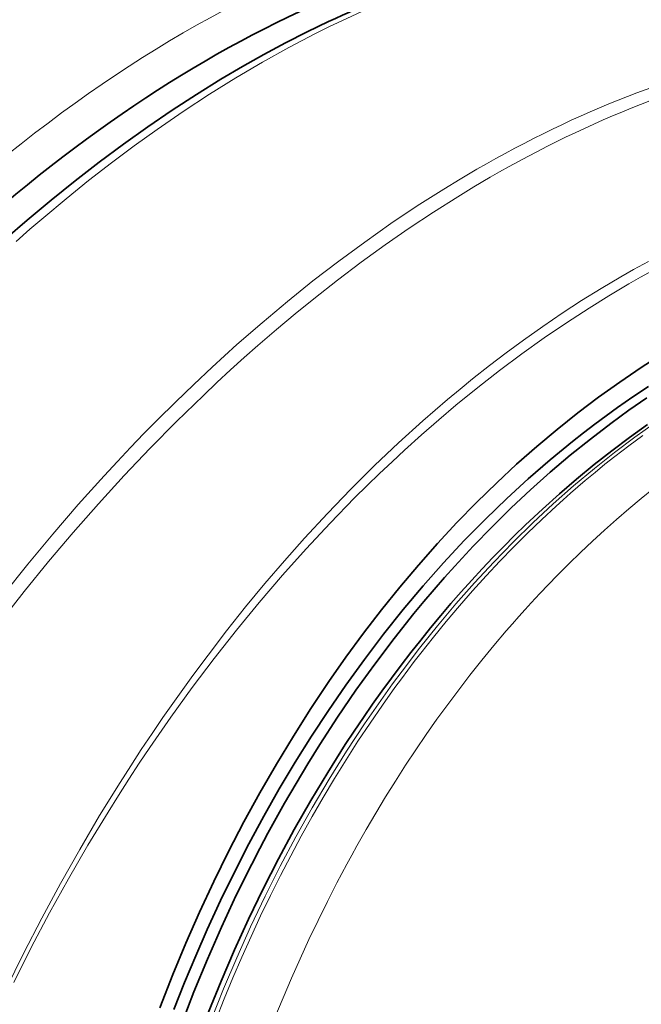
# Model space of a CAD drawing. Extents: x -922 to 7836, y -4841 to 1297.
# Tile 64 of 89: x 4863 to 4897, y -4197 to -4143. Entities that reach past the tile are written whole.
import ezdxf

# ---------------------------------------------------------------- set-up
doc = ezdxf.new("R2010")
doc.units = 0

msp = doc.modelspace()

# ---------------------------------------------------------------- linework, layer by layer
at = {"color": 7, "lineweight": 13}
for points in [[(4881.719238, -4141.992676), (4880.412109, -4142.591797), (4879.677246, -4142.945313), (4878.942871, -4143.311035), (4877.476563, -4144.077637), (4876.014648, -4144.890625), (4874.558105, -4145.748047), (4873.107422, -4146.649902), (4871.664551, -4147.59375), (4870.22998, -4148.57959), (4868.96582, -4149.487793), (4867.708984, -4150.426758), (4866.460938, -4151.395508), (4865.222168, -4152.394043), (4863.993164, -4153.420898), (4863.22998, -4154.077148), (4862.471191, -4154.744141)], [(4861.740234, -4174.206055), (4863.108887, -4172.494629), (4864.486328, -4170.837402), (4865.88916, -4169.213867), (4867.316406, -4167.625488), (4868.040527, -4166.843262), (4868.770996, -4166.070313), (4869.503418, -4165.310547), (4870.241211, -4164.560547), (4871.235352, -4163.573242), (4872.239746, -4162.604492), (4873.252441, -4161.654297), (4874.616699, -4160.416504), (4875.995117, -4159.213867), (4877.387695, -4158.047363), (4878.793457, -4156.917969), (4880.211426, -4155.82666), (4881.640625, -4154.774902), (4883.080078, -4153.763672), (4884.529297, -4152.794434), (4885.986816, -4151.867676), (4886.899414, -4151.3125), (4887.814453, -4150.774414)], [(4861.606934, -4175.665039), (4862.918457, -4173.993164), (4864.255371, -4172.351563), (4865.617188, -4170.741211), (4867.00293, -4169.164063), (4868.412109, -4167.620605), (4869.843262, -4166.112793), (4871.29541, -4164.641602), (4872.768555, -4163.208984), (4873.514648, -4162.505371), (4874.265625, -4161.811523), (4875.016113, -4161.132813), (4875.770996, -4160.464844), (4876.787598, -4159.587402), (4877.811523, -4158.729492), (4878.842285, -4157.891113), (4880.140137, -4156.87207), (4881.447754, -4155.885254), (4882.76416, -4154.932129), (4884.089355, -4154.013184), (4885.421875, -4153.129883), (4886.76123, -4152.282227), (4887.650391, -4151.742188), (4888.541992, -4151.218262)], [(4897.243652, -4155.845703), (4896.428223, -4156.292969), (4895.733398, -4156.688477)], [(4897.656738, -4156.249023), (4896.807617, -4156.716797), (4896.171387, -4157.078613)], [(4895.733398, -4156.688477), (4894.653809, -4157.32666), (4893.572754, -4157.99707), (4892.498047, -4158.694824), (4891.429199, -4159.419434), (4890.367676, -4160.170898), (4889.430176, -4160.860352), (4888.499023, -4161.569824), (4887.574219, -4162.299316), (4886.884766, -4162.859375), (4886.199707, -4163.429688), (4884.841309, -4164.603027), (4883.500488, -4165.817383), (4882.177734, -4167.071777), (4880.873535, -4168.365234), (4879.589844, -4169.696777), (4878.326172, -4171.064453), (4877.231445, -4172.297363), (4876.15332, -4173.557129), (4875.093262, -4174.842285), (4874.050781, -4176.152344), (4873.026367, -4177.486328), (4872.1875, -4178.615723), (4871.361328, -4179.760742), (4870.548828, -4180.920898), (4869.949219, -4181.799805), (4869.356934, -4182.6875), (4868.771973, -4183.583496), (4868.194824, -4184.487305), (4867.065918, -4186.315918), (4865.969727, -4188.172852), (4864.907227, -4190.056152), (4863.879395, -4191.964355), (4862.88623, -4193.896484), (4861.928711, -4195.850098)], [(4896.171387, -4157.078613), (4895.072754, -4157.728027), (4893.979004, -4158.405273), (4892.737793, -4159.211426), (4891.503906, -4160.052246), (4890.278809, -4160.926758), (4889.062988, -4161.835449), (4887.856934, -4162.776855), (4886.661133, -4163.75), (4885.712402, -4164.551758), (4884.771484, -4165.372559), (4883.838379, -4166.213379), (4883.144531, -4166.855469), (4882.455566, -4167.508301), (4881.769531, -4168.172852), (4881.088379, -4168.848633), (4879.743652, -4170.227051), (4878.42041, -4171.64502), (4877.119141, -4173.101074), (4875.841797, -4174.59375), (4874.588379, -4176.121582), (4873.360352, -4177.683594), (4872.158203, -4179.278809), (4870.98291, -4180.905273), (4869.834961, -4182.562012), (4869.248047, -4183.437012), (4868.668945, -4184.319336), (4868.094238, -4185.21582), (4867.527344, -4186.119141), (4866.421875, -4187.941895), (4865.349609, -4189.791504), (4864.312012, -4191.666992), (4863.309082, -4193.566406), (4862.341797, -4195.487793)], [(4873.180176, -4197.592285), (4873.874023, -4195.849609), (4874.603027, -4194.127441), (4875.366211, -4192.427734), (4876.164063, -4190.751953), (4876.994629, -4189.101074), (4877.858887, -4187.477051), (4878.754883, -4185.880859), (4879.682617, -4184.313965), (4880.641602, -4182.777344), (4881.630859, -4181.272949), (4882.138672, -4180.530273), (4882.65332, -4179.796875), (4883.171875, -4179.07666), (4883.697266, -4178.365234), (4884.662109, -4177.106445), (4885.649414, -4175.876953), (4886.658203, -4174.678711), (4887.687988, -4173.511719), (4888.737793, -4172.377441), (4889.807617, -4171.276855), (4890.896484, -4170.210938), (4892.003906, -4169.179688), (4893.129395, -4168.185059), (4894.271484, -4167.227539), (4895.37793, -4166.347656), (4896.498535, -4165.50293), (4897.633301, -4164.693359)], [(4873.461426, -4197.5625), (4873.920898, -4196.397461), (4874.396484, -4195.241211), (4874.887695, -4194.094727), (4875.394531, -4192.958008), (4875.916504, -4191.832031), (4876.453125, -4190.716309), (4877.005371, -4189.611816), (4877.571777, -4188.519043), (4878.15332, -4187.438477), (4878.749023, -4186.370117), (4879.358887, -4185.314453), (4879.98291, -4184.271973), (4880.620605, -4183.243652), (4881.271973, -4182.229004), (4881.937012, -4181.229004), (4882.615234, -4180.243652), (4883.306152, -4179.273926), (4883.657227, -4178.793945), (4884.011719, -4178.318359), (4884.367676, -4177.848145), (4884.727051, -4177.381836), (4885.42334, -4176.500977), (4886.130371, -4175.635254), (4886.848633, -4174.785156), (4887.577637, -4173.951172), (4888.316895, -4173.133789), (4889.066406, -4172.333008), (4889.826172, -4171.548828), (4890.595215, -4170.782227), (4891.374512, -4170.033203), (4892.162598, -4169.302246), (4892.560547, -4168.942871), (4892.960938, -4168.587891), (4893.362305, -4168.239258), (4893.765137, -4167.89502), (4894.307129, -4167.442871), (4894.853027, -4166.999023), (4895.402344, -4166.563477), (4896.165527, -4165.977539), (4896.935059, -4165.407715)], [(4876.708008, -4197.415527), (4877.15332, -4196.32959), (4877.612793, -4195.251953), (4878.086426, -4194.183594), (4878.57373, -4193.124023), (4879.074219, -4192.074707), (4879.588867, -4191.035156), (4880.116211, -4190.005859), (4880.657227, -4188.987305), (4880.932617, -4188.481934), (4881.210938, -4187.97998), (4881.725586, -4187.07373), (4882.250977, -4186.177734), (4882.786621, -4185.291504), (4883.33252, -4184.415527), (4883.888184, -4183.550293), (4884.454102, -4182.695801), (4885.029785, -4181.852051), (4885.615234, -4181.02002), (4886.210449, -4180.199219), (4886.814453, -4179.390625), (4887.428223, -4178.59375), (4888.083984, -4177.768066), (4888.75, -4176.956543), (4889.425293, -4176.15918), (4889.767578, -4175.764648), (4890.112793, -4175.374023), (4890.45752, -4174.989258), (4890.804688, -4174.608398), (4891.272949, -4174.104492), (4891.744629, -4173.607422), (4892.220703, -4173.117188), (4892.861328, -4172.474609), (4893.509277, -4171.844238), (4894.163086, -4171.227051), (4894.82373, -4170.62207), (4895.490723, -4170.030762), (4896.163574, -4169.452148), (4896.842773, -4168.887695), (4897.527344, -4168.335938)]]:
    msp.add_lwpolyline(points, dxfattribs=at)
at = {"color": 7, "lineweight": 35}
for points in [[(4861.894043, -4154.600098), (4863.085938, -4153.56543), (4864.397461, -4152.466797), (4865.716797, -4151.404785), (4867.041992, -4150.379395), (4868.373047, -4149.391602), (4869.708496, -4148.441406), (4871.047363, -4147.530762), (4872.389648, -4146.65918), (4873.73291, -4145.828125), (4874.91748, -4145.129395), (4876.102051, -4144.462891), (4877.286133, -4143.828613), (4878.46875, -4143.226563), (4879.649414, -4142.658203)], [(4898.025879, -4160.928223), (4896.840332, -4161.681152), (4895.666016, -4162.473145), (4894.503906, -4163.303711), (4893.35498, -4164.172363), (4892.219727, -4165.078125), (4891.099121, -4166.020508), (4889.993164, -4166.999023), (4888.902832, -4168.012695), (4887.798828, -4169.091797), (4886.712891, -4170.206055), (4885.645508, -4171.356445), (4884.597656, -4172.540527), (4883.569336, -4173.758301), (4882.562012, -4175.008789), (4881.575195, -4176.291016), (4880.61084, -4177.604492), (4879.668457, -4178.947754), (4878.679199, -4180.427246), (4877.717285, -4181.938965), (4876.783691, -4183.482422), (4875.878906, -4185.055664), (4875.003906, -4186.658203), (4874.158691, -4188.288086), (4873.344727, -4189.944336), (4872.562012, -4191.625488), (4871.811523, -4193.330566), (4871.09375, -4195.057617), (4870.381348, -4196.878906)], [(4871.149414, -4196.980957), (4871.736328, -4195.498535), (4872.348145, -4194.03125), (4872.984375, -4192.580078), (4873.719238, -4190.987305), (4874.483398, -4189.416992), (4875.276367, -4187.870117), (4876.097168, -4186.347656), (4876.945313, -4184.851563), (4877.819824, -4183.382813), (4878.720703, -4181.942383), (4879.646484, -4180.53125), (4880.597168, -4179.149902), (4881.62793, -4177.724609), (4882.683594, -4176.335938), (4883.762695, -4174.986816), (4884.862305, -4173.679199), (4885.982422, -4172.414063), (4887.120605, -4171.192383), (4888.276367, -4170.014648), (4889.44873, -4168.881836), (4890.636719, -4167.792969), (4891.84082, -4166.748047), (4893.060547, -4165.747559), (4893.678223, -4165.261719), (4894.299805, -4164.787109), (4894.921875, -4164.326172), (4895.54834, -4163.875977), (4896.392578, -4163.290039), (4897.245605, -4162.723145)], [(4871.540039, -4197.831055), (4872.246094, -4196.012695), (4872.98877, -4194.216797), (4873.767578, -4192.445313), (4874.58252, -4190.699707), (4875.432617, -4188.980957), (4875.87207, -4188.129395), (4876.319824, -4187.285645), (4876.772949, -4186.45459), (4877.234863, -4185.631348), (4877.865234, -4184.54248), (4878.509766, -4183.467773), (4879.168945, -4182.407715), (4880.149414, -4180.898926), (4881.158203, -4179.42334), (4882.194824, -4177.982422), (4883.257813, -4176.578125), (4884.346191, -4175.210449), (4884.901855, -4174.539063), (4885.463379, -4173.87793), (4886.027832, -4173.229492), (4886.598633, -4172.591309), (4887.614258, -4171.495605), (4888.647949, -4170.431641), (4889.698242, -4169.399414), (4890.765137, -4168.400391), (4891.847656, -4167.43457), (4892.944824, -4166.503906), (4894.055664, -4165.608398), (4895.178223, -4164.75), (4896.169434, -4164.029297), (4897.162598, -4163.341797)], [(4897.199219, -4164.813477), (4896.211426, -4165.519531), (4895.227051, -4166.257813), (4894.259277, -4167.018066), (4893.296387, -4167.810059), (4892.350586, -4168.623047), (4891.410645, -4169.467773), (4890.489258, -4170.332031), (4889.884277, -4170.919434), (4889.288086, -4171.514648), (4888.694824, -4172.123535), (4888.109375, -4172.740234), (4887.527832, -4173.369629), (4886.955078, -4174.006836), (4886.385742, -4174.656738), (4885.825195, -4175.313965), (4885.268555, -4175.983398), (4884.720703, -4176.660156), (4884.176758, -4177.348633), (4883.64209, -4178.043945), (4883.112305, -4178.751465), (4882.591309, -4179.465332), (4882.075195, -4180.19043), (4881.567871, -4180.921875), (4881.066406, -4181.664063), (4880.57373, -4182.412598), (4879.608887, -4183.936523), (4878.674316, -4185.492676), (4877.770508, -4187.078613), (4876.898438, -4188.694336), (4876.059082, -4190.336914), (4875.252441, -4192.006348), (4874.479492, -4193.700684), (4873.741211, -4195.418457), (4873.037109, -4197.158691)]]:
    msp.add_lwpolyline(points, dxfattribs=at)
at = {"color": 7, "lineweight": 13}
for centre, major_axis, ratio, start_param, end_param in [((4871.866211, -4201.944824), (36, 62.354004), 0.57735, 0.062427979, 1.92790603), ((4889.039063, -4215.176758), (-35.384766, -68.345215), 0.588997, 3.575814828, 3.885538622), ((4889.30957, -4215.384277), (-35.895508, -68.078125), 0.584495, 3.58031566, 3.889888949)]:
    msp.add_ellipse(centre, major_axis=major_axis, ratio=ratio, start_param=start_param, end_param=end_param, dxfattribs=at)
at = {"color": 7, "lineweight": 35}
for centre, major_axis, ratio, start_param, end_param in [((4873.095703, -4202.654297), (-35.494141, -61.478027), 0.577351, 3.396452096, 5.069497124), ((4876.508301, -4194.29834), (-36.865723, -51.870605), 0.593927, 3.695072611, 3.950856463)]:
    msp.add_ellipse(centre, major_axis=major_axis, ratio=ratio, start_param=start_param, end_param=end_param, dxfattribs=at)

doc.saveas('drawing.dxf')
